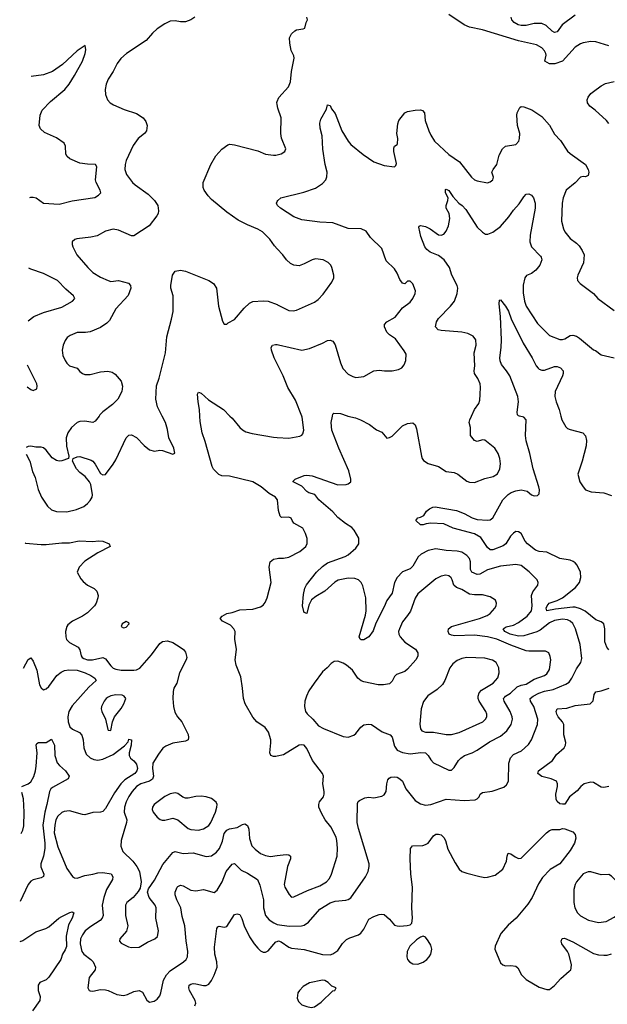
# Model space of a CAD drawing. Header units: inches. Extents: x 2057696 to 2160536, y 827480 to 1016834.
# Tile 23 of 256: x 2058004 to 2062558, y 875442 to 883071. Entities that reach past the tile are written whole.
import ezdxf

# ---------------------------------------------------------------- set-up
doc = ezdxf.new("R2010")
doc.units = ezdxf.units.IN
doc.header["$MEASUREMENT"] = 0
for name, color, linetype in [('C0857', 7, 'Continuous'), ('C0858', 7, 'Continuous'), ('C0867', 7, 'Continuous'), ('C0868', 7, 'Continuous')]:
    doc.layers.add(name, color=color, linetype=linetype)

msp = doc.modelspace()

# ---------------------------------------------------------------- linework, layer by layer
at = {"layer": 'C0857', "color": 5}
for points, elevation in [([(2058055.1, 879703.3), (2058084, 879650), (2058104.9, 879570), (2058124.1, 879524.1), (2058146.4, 879430), (2058172.4, 879370), (2058221.1, 879301.1), (2058250, 879272.7), (2058290, 879259.5), (2058370, 879256.9), (2058445.5, 879274.5), (2058501.1, 879298.9), (2058530, 879321.6), (2058550, 879344.9), (2058565.6, 879370), (2058569.6, 879390), (2058555.1, 879470), (2058546.6, 879490), (2058512.3, 879532.2), (2058470, 879562.9), (2058443.6, 879590), (2058413.2, 879650), (2058418, 879670), (2058450, 879684.9), (2058470, 879686), (2058557.2, 879657.2), (2058570.6, 879650), (2058590, 879627.3), (2058630, 879554.8), (2058650, 879544), (2058670, 879546.8), (2058730, 879626), (2058750, 879661), (2058830, 879831.3), (2058850, 879851), (2058870, 879854.8), (2058910, 879834), (2058970, 879770.8), (2059010, 879738.8), (2059050, 879726.8), (2059090, 879734.8), (2059110, 879734), (2059190, 879704.7), (2059207.3, 879712.7), (2059198, 879750), (2059159.6, 879830), (2059150, 879895.3), (2059135.1, 879950), (2059109.3, 880000)], 480), ([(2058619.2, 880000), (2058590, 879959.5), (2058570, 879949.6), (2058510, 879960.7), (2058470, 879958.4), (2058450, 879949.5), (2058406.4, 879910), (2058377.6, 879870), (2058364.4, 879830), (2058366, 879766), (2058386, 879690), (2058382, 879670), (2058330, 879652), (2058310, 879649.6), (2058290, 879654.5), (2058256.1, 879676.1), (2058210, 879736), (2058190, 879752.3), (2058170, 879758), (2058130, 879758.4), (2058090, 879767), (2058070, 879764.5), (2058055.8, 879756.3)], 480), ([(2060000, 879351.9), (2059987, 879370), (2059938.4, 879398.4), (2059875.1, 879450), (2059810, 879490.7), (2059630, 879534), (2059570, 879537.7), (2059547.2, 879547.2), (2059507.2, 879587.2), (2059496, 879610), (2059442.2, 879802.2), (2059418.5, 879870), (2059402, 879958), (2059400.6, 880000)], 460), ([(2059632.8, 880000), (2059650, 879982.8), (2059710.3, 879910.3), (2059731.8, 879891.8), (2059758, 879878), (2059804.9, 879864.9), (2059970, 879835.2), (2060000, 879833.7)], 460), ([(2058045.9, 879016.7), (2058050, 879015.3), (2058170, 879003.6), (2058210, 879003.6), (2058330, 879017.6), (2058390, 879017.1), (2058466.2, 879033.8), (2058570, 879027.6), (2058614, 879034), (2058650, 879030.4), (2058698, 879010), (2058706, 878990), (2058610, 878939.7), (2058510, 878876.3), (2058466, 878830), (2058450.5, 878790), (2058477.6, 878737.6), (2058496.7, 878716.7), (2058530.3, 878690.3), (2058582.3, 878662.3), (2058601.7, 878641.7), (2058612.4, 878610), (2058610.4, 878590), (2058595.8, 878550), (2058585.3, 878530), (2058530, 878476), (2058490, 878448.4), (2058414, 878410), (2058377.7, 878382.3), (2058368.7, 878370), (2058359.6, 878330), (2058360.9, 878290), (2058368.3, 878268.3), (2058390, 878246), (2058457.1, 878210), (2058469.2, 878189.2), (2058481.4, 878141.4), (2058488.5, 878128.5), (2058500.4, 878120.4), (2058530, 878110.9), (2058569.9, 878110.1), (2058650, 878128.2), (2058670, 878119.7), (2058710, 878063.9), (2058730, 878046.2), (2058750, 878037.4), (2058790, 878031.8), (2058890, 878031.4), (2058910, 878034.3), (2058934.7, 878045.3), (2059025.4, 878150), (2059090, 878237.1), (2059110, 878252.2), (2059150, 878258.4), (2059190, 878243.8), (2059247.3, 878210), (2059273.4, 878190), (2059290.4, 878170), (2059298.4, 878130), (2059295.3, 878110), (2059243.7, 878010), (2059222, 877930), (2059199.6, 877890), (2059194, 877866), (2059192, 877810), (2059197.2, 877750), (2059206.3, 877706.3), (2059226.3, 877670), (2059260.9, 877630), (2059310, 877533), (2059313.1, 877510), (2059308.7, 877491.3), (2059290, 877479.7), (2059190, 877465.4), (2059137.7, 877442.2), (2059114.9, 877425.1), (2059078.9, 877381.1), (2059036, 877310), (2059033.5, 877270), (2059042.3, 877210), (2059034, 877186), (2059010.1, 877169.9), (2058942.3, 877150), (2058910, 877128.1), (2058875.9, 877090), (2058850, 877051.9), (2058830.1, 877010), (2058817.5, 876970), (2058814.6, 876930), (2058834, 876870), (2058832.6, 876850), (2058791.7, 876710), (2058787.6, 876667.6), (2058804.6, 876624.6), (2058881.1, 876550), (2058913.1, 876510), (2058933.1, 876470), (2058946.7, 876390), (2058937.3, 876342.7), (2058923.7, 876316.3), (2058883.8, 876270), (2058834, 876230), (2058824.7, 876210), (2058823.9, 876130), (2058843.1, 876050), (2058831.7, 876008.3), (2058780.7, 875950), (2058777.3, 875930), (2058790, 875914.8), (2058847.3, 875887.3), (2058870, 875881.7), (2058930, 875884.9), (2058995.7, 875924.3), (2059052.3, 875950), (2059071.8, 875968.2), (2059081, 876010), (2059058.5, 876110), (2059061.7, 876190), (2059054, 876210), (2059007.8, 876270), (2058995.6, 876310), (2059003.3, 876336.7), (2059050, 876403), (2059114.7, 876525.3), (2059190, 876618.3), (2059210, 876626.7), (2059270, 876610.2), (2059350, 876614.7), (2059450, 876586.7), (2059490, 876592.6), (2059530, 876620.8), (2059552.2, 876647.8), (2059575.4, 876704.6), (2059590, 876764.4), (2059608.8, 876790), (2059630, 876801.1), (2059690, 876812.9), (2059730, 876835.6), (2059750, 876838.9), (2059770, 876826), (2059779, 876799), (2059786.5, 876726.5), (2059804.5, 876670), (2059830, 876642.8), (2059871.5, 876611.5), (2059910, 876593.5), (2059946.7, 876586.7), (2060000, 876593.5)], 460), ([(2060000, 877363.2), (2059990, 877360.9), (2059970, 877361.2), (2059949.5, 877369.5), (2059943.7, 877390), (2059951.4, 877468.6), (2059949.6, 877490), (2059931.8, 877550), (2059906.6, 877586.6), (2059842.7, 877630), (2059810, 877666.6), (2059752.6, 877770), (2059738, 877810), (2059732.1, 877890), (2059718.7, 877978.7), (2059682, 878070), (2059675.1, 878110), (2059683.7, 878190), (2059672, 878270), (2059674.5, 878330), (2059665.1, 878350), (2059638.2, 878378.2), (2059577.2, 878410), (2059557.2, 878430), (2059573.2, 878450), (2059610, 878470.6), (2059650, 878478), (2059710, 878497.4), (2059810, 878503.8), (2059870, 878522), (2059890, 878534.8), (2059905.6, 878554.4), (2059921.6, 878590), (2059952.6, 878710), (2059937.7, 878830), (2059945.1, 878870), (2059970, 878891.5), (2060000, 878896.4)], 460), ([(2058032.8, 878045.5), (2058033.6, 878046.4), (2058070, 878114), (2058090, 878126.8), (2058110, 878100.7), (2058138.5, 878030), (2058157, 877917), (2058170, 877893), (2058190, 877878), (2058210, 877887), (2058230, 877904.9), (2058291.2, 877988.8), (2058324.7, 878015.3), (2058351.5, 878028.5), (2058386.3, 878033.7), (2058450, 878029.6), (2058511.2, 878011.2), (2058554.6, 877990), (2058587, 877970), (2058595.8, 877950), (2058540.1, 877899.9), (2058410, 877754.4), (2058386, 877710), (2058376.8, 877670), (2058379, 877630), (2058392.6, 877592.6), (2058414.4, 877574.4), (2058467.5, 877547.5), (2058486, 877526), (2058496, 877490), (2058500.8, 877430), (2058520.2, 877380.2), (2058550.2, 877350.2), (2058578.7, 877338.7), (2058610, 877333.5), (2058650, 877341.2), (2058730, 877377.5), (2058815.7, 877444.3), (2058843.9, 877476.1), (2058850, 877496), (2058870, 877492), (2058868.4, 877450), (2058853.6, 877390), (2058853.6, 877370), (2058862, 877350), (2058890, 877328), (2058910, 877303.1), (2058918, 877270), (2058913.1, 877250), (2058896.1, 877230), (2058820.2, 877179.8), (2058789.2, 877150.8), (2058740.1, 877079.9), (2058670, 876958), (2058650, 876936.9), (2058630.2, 876929.8), (2058570, 876928.3), (2058510, 876911.1), (2058490, 876912.6), (2058390, 876941.1), (2058350, 876936.9), (2058330, 876928.3), (2058300.5, 876899.6), (2058285.1, 876870), (2058277.3, 876830), (2058272.1, 876770), (2058300.8, 876660.8), (2058370, 876493.4), (2058412.8, 876432.8), (2058430, 876421.3), (2058450, 876420.3), (2058510, 876440.7), (2058570, 876449.4), (2058610, 876461.2), (2058650, 876464.1), (2058712, 876452), (2058726.5, 876430), (2058722.8, 876410), (2058677.2, 876330), (2058655.2, 876270), (2058643.8, 876210), (2058650.2, 876130), (2058644.4, 876110), (2058627.2, 876090), (2058555.3, 876044.7), (2058512.6, 876010), (2058490, 875981.1), (2058475.8, 875950), (2058473.4, 875910), (2058485.4, 875850), (2058500.8, 875830), (2058555.3, 875790), (2058573.7, 875770), (2058592.7, 875730), (2058590, 875709), (2058542, 875650), (2058533.4, 875570), (2058542.8, 875550), (2058550, 875546.4), (2058570, 875542.4), (2058630, 875555.5), (2058670, 875553), (2058690, 875548.4), (2058758, 875518), (2058810, 875510.5), (2058841, 875519), (2058890, 875541.6), (2058930, 875547.7), (2058955.8, 875535.8), (2058990, 875474), (2059010, 875459.5), (2059046.4, 875466.4), (2059070, 875482), (2059090, 875508), (2059099.2, 875530), (2059118.2, 875630), (2059141.2, 875670), (2059170, 875700.7), (2059274, 875770), (2059294, 875790), (2059303.6, 875810), (2059306.3, 875850), (2059293.9, 875933.9), (2059285.3, 876050), (2059263, 876123), (2059253.5, 876190), (2059221.6, 876250), (2059208.8, 876290), (2059209.8, 876310), (2059226, 876350), (2059230, 876355.8), (2059250, 876363.7), (2059270, 876360.3), (2059330, 876326.5), (2059370, 876321.5), (2059430, 876330.3), (2059510.9, 876309.1), (2059534.6, 876325.4), (2059573.2, 876390), (2059605.2, 876470), (2059650, 876528.7), (2059670, 876534), (2059719.9, 876479.9), (2059770, 876459), (2059847.8, 876407.8), (2059865.1, 876365.1), (2059893.7, 876250), (2059893.9, 876190), (2059909.4, 876130), (2059936.8, 876096.8), (2059972.7, 876072.7), (2060000, 876061)], 440), ([(2058020.5, 877130), (2058069.4, 877150.6), (2058090, 877165.8), (2058114.3, 877205.7), (2058127.6, 877250), (2058133, 877287), (2058139.1, 877390), (2058131.3, 877448.7), (2058137.6, 877462.4), (2058150, 877470.4), (2058210, 877470.6), (2058250, 877497.3), (2058273.1, 877450), (2058275.5, 877370), (2058293.9, 877313.8), (2058312, 877292), (2058360.7, 877250), (2058388.8, 877210), (2058379.1, 877190), (2058258.4, 877121.6), (2058245.5, 877110), (2058234.5, 877090), (2058215.5, 876990), (2058198.8, 876930), (2058184.7, 876830), (2058198.7, 876690), (2058198, 876650), (2058189.6, 876590.4), (2058167.1, 876530), (2058168.1, 876508.1), (2058191.1, 876450), (2058188.2, 876431.8), (2058170, 876421.5), (2058110, 876407.3), (2058090, 876396.2), (2058069.2, 876370.8), (2058008.6, 876238.3)], 420), ([(2058015.6, 876764.7), (2058027.5, 876790), (2058035.3, 876824.7), (2058039.4, 876930), (2058033.7, 877033.7), (2058019.9, 877081.8)], 420), ([(2058004.4, 875929.8), (2058010, 875928.9), (2058030, 875935.6), (2058130, 876003.2), (2058206, 876030), (2058230, 876043.1), (2058308.3, 876110), (2058330, 876122), (2058391.9, 876151.9), (2058410, 876157), (2058424, 876150), (2058411.1, 876110), (2058382.2, 876057.8), (2058363.8, 875970), (2058366.2, 875890), (2058356.9, 875863.1), (2058335.5, 875830), (2058323.1, 875790), (2058230, 875651.5), (2058209, 875631), (2058160.7, 875610), (2058147, 875590), (2058146.7, 875550), (2058163.1, 875503.1), (2058160.2, 875470), (2058102.6, 875390)], 420), ([(2059362, 875430), (2059368.4, 875450), (2059365.3, 875470), (2059320.7, 875550), (2059315.1, 875570), (2059318.9, 875590), (2059330, 875598), (2059350, 875601.8), (2059370, 875601.3), (2059430, 875587.3), (2059450, 875587.8), (2059470, 875598.4), (2059490, 875625.5), (2059511.3, 875668.7), (2059533.5, 875730), (2059533.2, 875770), (2059516.5, 875830), (2059514.6, 875885.4), (2059531.1, 876028.9), (2059538.7, 876041.3), (2059550, 876048.4), (2059590, 876039), (2059610, 876045.3), (2059670, 876136.3), (2059690, 876143), (2059710, 876137.3), (2059726.4, 876106.4), (2059743.6, 876050), (2059785.7, 875965.7), (2059822, 875910), (2059850, 875876.4), (2059870, 875857), (2059890, 875845.7), (2059910, 875845.7), (2059930, 875857), (2059990, 875926.3), (2060000, 875929.6)], 420)]:
    msp.add_lwpolyline(points, dxfattribs=dict(at, elevation=elevation))
for points, elevation in [([(2058830, 878408), (2058798, 878390), (2058792, 878370), (2058810, 878358), (2058830, 878364.7), (2058854, 878390), (2058850, 878398)], 480), ([(2058750, 877839.2), (2058710, 877831.8), (2058690, 877821.7), (2058674, 877810), (2058658.7, 877790), (2058639.3, 877750), (2058635.5, 877730), (2058640.5, 877710), (2058668.2, 877650), (2058688.2, 877570), (2058690, 877566), (2058710, 877562.8), (2058722.7, 877630), (2058738.4, 877670), (2058790, 877733.4), (2058811.2, 877770), (2058826, 877810), (2058814, 877830), (2058797.4, 877837.4)], 460), ([(2059210, 877080.9), (2059170, 877071.8), (2059130, 877051.3), (2059045.5, 876990), (2059033, 876970), (2059030.6, 876950), (2059039.1, 876930), (2059070.5, 876890.5), (2059093.2, 876873.2), (2059107.5, 876867.5), (2059127.9, 876867.9), (2059190, 876883.8), (2059230, 876870.5), (2059310, 876803.7), (2059330, 876796), (2059390, 876791.7), (2059430, 876800.3), (2059470, 876827), (2059486.6, 876850), (2059522, 876930), (2059533.3, 876970), (2059534, 876990), (2059527.3, 877007.3), (2059490, 877037), (2059450, 877049.6), (2059410, 877053.3), (2059370, 877051.5), (2059310, 877038.4), (2059290, 877039.5), (2059267.6, 877047.6), (2059230, 877076)], 480)]:
    msp.add_lwpolyline(points, close=True, dxfattribs=dict(at, elevation=elevation))
at = {"layer": 'C0858', "color": 5}
for points, elevation in [([(2059362, 883090), (2059330.7, 883069.3), (2059290, 883055.1), (2059250, 883054.5), (2059210, 883061.6), (2059170, 883058), (2059130, 883039.7), (2059070, 883000.5), (2059032.7, 882967.3), (2058983.8, 882910), (2058832, 882808), (2058789.2, 882770.8), (2058758.7, 882730), (2058728.5, 882670), (2058690.4, 882610), (2058674.4, 882570), (2058666.7, 882530), (2058670.4, 882490), (2058685.5, 882450), (2058706.1, 882426.1), (2058730.3, 882410.3), (2058814.6, 882374.6), (2058910, 882344.6), (2058962, 882310), (2058983.1, 882283.1), (2058991.8, 882250), (2058986.7, 882210), (2058970.4, 882190), (2058922.4, 882150), (2058883.5, 882096.5), (2058830, 881979.3), (2058822.4, 881950), (2058820.2, 881910), (2058832.7, 881870), (2058878.9, 881810), (2058900.3, 881790), (2058999.3, 881719.3), (2059050.3, 881670), (2059074.9, 881630), (2059080.3, 881590), (2059077, 881570), (2059067, 881550), (2059007.2, 881472.8), (2058890, 881397), (2058870, 881396.9), (2058770, 881439.7), (2058730, 881448.2), (2058670, 881431.1), (2058604.5, 881395.5), (2058555.2, 881384.7), (2058447, 881373), (2058432.4, 881367.6), (2058410.8, 881350), (2058410.6, 881330), (2058417.1, 881310), (2058448.4, 881250), (2058531.8, 881150), (2058570, 881112.9), (2058630, 881075.8), (2058690, 881048.8), (2058710, 881043.1), (2058770, 881048.9), (2058846.8, 881030), (2058863.8, 881010), (2058864.4, 880990), (2058845.9, 880934.2), (2058750, 880829.5), (2058699.1, 880740.9), (2058681, 880719), (2058630, 880684.5), (2058550, 880652), (2058514, 880646), (2058450, 880646.2), (2058395.2, 880624.8), (2058372.3, 880607.7), (2058355.6, 880584.4), (2058341.1, 880550), (2058333.1, 880510), (2058339.5, 880470), (2058356.5, 880430), (2058370.3, 880410), (2058390.6, 880390), (2058450.2, 880370.3), (2058470, 880346), (2058490.2, 880330.2), (2058510, 880322), (2058550, 880322), (2058630, 880341.3), (2058688.5, 880348.5), (2058720.3, 880340.3), (2058745.3, 880325.3), (2058790.3, 880270.3), (2058802, 880230), (2058796.3, 880190), (2058764.9, 880130), (2058724, 880090), (2058648.2, 880031.8), (2058626.4, 880010), (2058619.2, 880000)], 480), ([(2058081.8, 881692), (2058090, 881694.7), (2058110, 881695.1), (2058133.2, 881690), (2058190, 881649.3), (2058310, 881640.7), (2058410, 881667.8), (2058586, 881694), (2058616, 881710), (2058633.4, 881730), (2058627.7, 881750), (2058597.1, 881810), (2058592.4, 881830), (2058601.6, 881930), (2058590.7, 881950), (2058529.6, 881950.4), (2058470, 881959.5), (2058392.2, 881992.2), (2058372.4, 882010), (2058361.3, 882030), (2058359.3, 882090), (2058350, 882113.4), (2058290, 882155.3), (2058197.5, 882197.5), (2058164.9, 882224.9), (2058154.8, 882250), (2058162.4, 882330), (2058178.4, 882370), (2058242.2, 882437.8), (2058354.3, 882530), (2058387.2, 882570), (2058430, 882638), (2058490.4, 882750), (2058513, 882810), (2058518, 882838), (2058510.6, 882870.6), (2058450, 882830.4), (2058336.8, 882723.2), (2058259.5, 882670), (2058190, 882643.2), (2058094.4, 882629.3)], 460), ([(2060000, 882414.4), (2059997.4, 882430), (2060000, 882437)], 480), ([(2060000, 881295.7), (2059978.2, 881318.2), (2059942.7, 881370), (2059886.1, 881426.1), (2059850, 881448.2), (2059770, 881480.9), (2059698.3, 881518.3), (2059610, 881579.2), (2059490, 881677.6), (2059464.9, 881704.9), (2059434.3, 881750), (2059425.7, 881770), (2059427.2, 881810), (2059484.8, 881950), (2059524.4, 882015.6), (2059571.2, 882068.8), (2059618.3, 882101.7), (2059634, 882106), (2059670, 882101.1), (2059850, 882054.4), (2059908.7, 882028.7), (2059970, 882020.5), (2059990, 882020.5), (2060000, 882023)], 480), ([(2060000, 881636.2), (2059994, 881650), (2060000, 881662)], 460), ([(2058069, 880738.2), (2058113, 880770), (2058190, 880801.5), (2058330, 880844.4), (2058414, 880890), (2058430.5, 880910), (2058422, 880930), (2058362.7, 880982.7), (2058298.4, 881050), (2058190, 881105.3), (2058090, 881137.4), (2058074.5, 881144.9)], 460), ([(2059109.3, 880000), (2059073.1, 880070), (2059059.8, 880130), (2059065.4, 880234.6), (2059085.8, 880294.2), (2059133.1, 880490), (2059145.3, 880614.7), (2059182, 880750), (2059193, 880810), (2059193.3, 880930), (2059176.9, 880990), (2059175.6, 881010), (2059187.8, 881092.2), (2059210, 881121), (2059249.4, 881130.6), (2059290, 881123), (2059470.3, 881050.3), (2059506.6, 881026.6), (2059530.4, 880990), (2059545.5, 880850), (2059575.3, 880735.3), (2059590, 880712), (2059610, 880712), (2059619, 880721), (2059670, 880747.3), (2059744.7, 880835.3), (2059785.8, 880874.2), (2059810, 880887.8), (2059890, 880892), (2059930, 880889.2), (2060000, 880863.3)], 480), ([(2060000, 880404.7), (2059977.4, 880450), (2059954.5, 880510), (2059952.7, 880530), (2059964, 880550), (2059985.6, 880554.4), (2060000, 880553.1)], 460), ([(2058062.1, 880224.9), (2058090, 880206), (2058110, 880197.2), (2058138, 880210), (2058140.7, 880230), (2058136.3, 880250), (2058064.4, 880395.1)], 460), ([(2059400.6, 880000), (2059398.9, 880050), (2059386.3, 880110), (2059382, 880170), (2059390, 880186), (2059410, 880177.1), (2059466.6, 880126.6), (2059582.8, 880050), (2059632.8, 880000)], 460)]:
    msp.add_lwpolyline(points, dxfattribs=dict(at, elevation=elevation))
at = {"layer": 'C0867', "color": 5}
for points, elevation in [([(2060000, 879833.7), (2060090, 879829.3), (2060176.2, 879843.8), (2060189.7, 879850.3), (2060198.3, 879861.7), (2060205.6, 879890), (2060193.5, 879990), (2060189.6, 880000)], 460), ([(2060000, 876061), (2060000.7, 876060.7), (2060093.4, 876046.6), (2060189.1, 876050.9), (2060210, 876055.8), (2060242.9, 876077.1), (2060330, 876178.3), (2060410, 876227.1), (2060450, 876240.2), (2060530.8, 876249.2), (2060550, 876254.6), (2060570, 876267), (2060684.7, 876430), (2060704.2, 876470), (2060713.3, 876510), (2060711.6, 876530), (2060630, 876804), (2060620.4, 876850), (2060621.7, 876998.3), (2060628, 877012), (2060638.7, 877021.3), (2060678, 877042), (2060710, 877045.5), (2060750, 877040.7), (2060810, 877055.5), (2060830, 877065.5), (2060843.1, 877090), (2060849.8, 877150.3), (2060858.3, 877181.7), (2060866.6, 877193.4), (2060879.3, 877200.7), (2060910, 877204.2), (2060930, 877201.1), (2060950.4, 877190), (2060970.3, 877170), (2060997.3, 877110), (2061070, 877020.4), (2061110, 876994.9), (2061150, 876984.2), (2061190, 876990.3), (2061310, 877032.3), (2061450, 877020.2), (2061532.7, 877027.3), (2061550, 877034), (2061563.7, 877050), (2061572.7, 877070), (2061590, 877083), (2061665.8, 877094.2), (2061756.9, 877123.1), (2061776.6, 877143.4), (2061791.6, 877170), (2061794.8, 877310), (2061808.7, 877351.3), (2061830, 877376.5), (2061893.6, 877406.4), (2061946.3, 877453.7), (2061969.8, 877490.2), (2062017.7, 877610), (2062019.1, 877650), (2061989.8, 877750), (2061961.7, 877790), (2061960.4, 877810), (2061982.3, 877830), (2062027.5, 877852.5), (2062070, 877866.9), (2062138.1, 877881.9), (2062237, 877923), (2062261.1, 877938.9), (2062284.2, 877970), (2062319.8, 878040.2), (2062351.5, 878090), (2062359.5, 878120.5), (2062347.2, 878230), (2062311, 878351), (2062290, 878392), (2062270.4, 878410.4), (2062250, 878419.8), (2062210, 878424.7), (2062150, 878415.4), (2062110, 878396.2), (2062038.5, 878341.5), (2062012.6, 878327.4), (2061910, 878297), (2061870, 878295.1), (2061806, 878310), (2061765.1, 878330), (2061749.7, 878350), (2061773.8, 878366.2), (2061830, 878380.4), (2061870, 878398.9), (2061937, 878450), (2061970.4, 878490), (2061976.1, 878530), (2061971.7, 878610), (2061981.5, 878638.5), (2062020.5, 878690), (2062023, 878710), (2062015.1, 878730), (2061952.9, 878792.9), (2061890, 878842.7), (2061850, 878850.7), (2061730, 878836.5), (2061630, 878808.8), (2061570, 878774), (2061550, 878770.8), (2061508.6, 878790), (2061496.5, 878810), (2061497, 878870), (2061490, 878896.2), (2061470, 878920.4), (2061430, 878944.2), (2061393.2, 878953.2), (2061310, 878957.8), (2061230.2, 878969.8), (2061170, 878957.8), (2061115.8, 878930), (2061091.8, 878910), (2061050, 878836.9), (2061030, 878815.1), (2060970, 878792.4), (2060930, 878749.7), (2060908.7, 878710), (2060890, 878627.6), (2060850, 878569.6), (2060830, 878521.6), (2060764.4, 878395.5), (2060744.8, 878335.2), (2060710, 878289.3), (2060670, 878266.6), (2060650, 878266), (2060642, 878270), (2060636, 878290), (2060684.1, 878455.9), (2060688.7, 878490), (2060686.8, 878590), (2060664.5, 878684.5), (2060650.5, 878710.5), (2060629.7, 878730), (2060601.4, 878741.4), (2060550, 878743.8), (2060472, 878728), (2060446.4, 878713.6), (2060370, 878642.9), (2060298.1, 878601.9), (2060265.5, 878574.5), (2060245.9, 878534.2), (2060230, 878469), (2060210, 878477.2), (2060205.1, 878485.1), (2060196.2, 878530), (2060203.3, 878616.7), (2060214.9, 878665.1), (2060228.2, 878691.8), (2060304.5, 878790), (2060350, 878833.4), (2060390, 878862), (2060527.6, 878912.4), (2060550, 878924.9), (2060610, 878974.9), (2060632.1, 879010), (2060632.5, 879052.5), (2060595.3, 879115.3), (2060577, 879137), (2060530, 879166), (2060470, 879214.5), (2060430, 879258.7), (2060322, 879350), (2060290.7, 879390.7), (2060245.9, 879405.9), (2060230, 879415.6), (2060190, 879455.6), (2060124, 879490), (2060124, 879496), (2060138, 879510), (2060210, 879538.8), (2060230, 879542), (2060270, 879535.3), (2060470, 879468), (2060535.3, 879470), (2060550, 879474.4), (2060569.5, 879490), (2060569.7, 879510), (2060555.4, 879575.4), (2060477.2, 879750), (2060422.6, 879890), (2060417.4, 879950), (2060427.2, 880000)], 440), ([(2060547.3, 880000), (2060605.9, 879985.9), (2060644.9, 879970), (2060714.7, 879934.7), (2060770, 879891.8), (2060810, 879874.4), (2060850, 879828.5), (2060870, 879832.4), (2060890, 879843.8), (2060970, 879924), (2061010, 879942.8), (2061050, 879946), (2061070, 879930.8), (2061080.6, 879900.6), (2061118.9, 879690), (2061124.2, 879670), (2061134.4, 879654.4), (2061170, 879632.4), (2061250, 879608), (2061310, 879570.4), (2061370, 879561.1), (2061400.7, 879550), (2061470, 879496), (2061490, 879487.2), (2061530, 879484.6), (2061610, 879514.6), (2061672.7, 879530), (2061706.8, 879553.2), (2061725.4, 879590), (2061729.7, 879630), (2061725.7, 879670), (2061710.9, 879710), (2061686.9, 879750), (2061610, 879812.8), (2061590, 879814.7), (2061550, 879803.7), (2061530, 879809.4), (2061497, 879850), (2061497.4, 879910), (2061488.6, 879950), (2061492.8, 879970), (2061505.9, 880000)], 440), ([(2062569.4, 878189.5), (2062553.4, 878210), (2062538, 878250), (2062539.8, 878350), (2062529.8, 878389.8), (2062510, 878404), (2062470, 878420.4), (2062387.3, 878487.3), (2062350, 878506.7), (2062310, 878517.9), (2062290, 878518.7), (2062155.9, 878504.1), (2062089.5, 878490), (2062084.1, 878510), (2062090.9, 878530), (2062108.5, 878550), (2062170, 878570.8), (2062210, 878591.4), (2062310.7, 878670), (2062342.2, 878710), (2062353.3, 878750), (2062349.8, 878790), (2062324.7, 878844.7), (2062310, 878863), (2062293.5, 878873.5), (2062270, 878882.2), (2062190, 878896.4), (2062090, 878944.4), (2062030, 878949.9), (2062000.7, 878960.7), (2061939.3, 879010), (2061922.5, 879030), (2061890, 879089.6), (2061870, 879103.6), (2061850, 879104.2), (2061830, 879093), (2061807.3, 879070), (2061771, 879010), (2061750, 878994), (2061670, 878964.2), (2061650, 878962.7), (2061630, 878981.3), (2061578.6, 879058.6), (2061530, 879086.2), (2061362.7, 879130), (2061290, 879164.5), (2061190, 879169.7), (2061154.6, 879165.4), (2061130, 879156), (2061110, 879157.2), (2061075.3, 879190), (2061089, 879211), (2061110, 879216), (2061135.3, 879230), (2061158, 879262), (2061180.2, 879279.8), (2061206.8, 879293.2), (2061224.5, 879295.5), (2061390, 879268.7), (2061450, 879245.5), (2061510, 879210.2), (2061550, 879198), (2061630, 879193), (2061650, 879195.9), (2061670.7, 879210), (2061749.5, 879350.5), (2061790, 879391), (2061812.7, 879407.3), (2061850, 879421.1), (2061890, 879427.4), (2061937, 879417), (2061970, 879390.4), (2061990, 879381.1), (2062016.9, 879383.1), (2062030, 879398), (2062032.3, 879427.8), (2062028.2, 879450), (2061983.7, 879590), (2061957.1, 879710), (2061928.2, 879808.2), (2061925, 879850), (2061929.7, 879970), (2061910, 879990.8), (2061878.2, 880000)], 420), ([(2062198.6, 880000), (2062206.5, 879970), (2062237, 879917), (2062250, 879903.1), (2062270, 879894.6), (2062368.7, 879868.7), (2062390, 879846), (2062397.4, 879810), (2062394, 879770), (2062363.1, 879650), (2062328.8, 879550), (2062346, 879490), (2062370, 879450.5), (2062389.2, 879429.2), (2062433.7, 879413.7), (2062530, 879403.8), (2062590, 879383.2)], 420), ([(2060000, 878896.4), (2060010, 878898), (2060050, 878897.3), (2060090, 878906.9), (2060174.5, 878950), (2060222.9, 878990), (2060231.9, 879011.9), (2060231.8, 879050), (2060218.7, 879090), (2060197.6, 879130), (2060129.4, 879170), (2060115.1, 879190), (2060109.4, 879209.4), (2060090, 879215.6), (2060034.2, 879214.2), (2060023.5, 879223.5), (2060010, 879268), (2060001.3, 879350), (2060000, 879351.9)], 460), ([(2062570.1, 877129.9), (2062530, 877120.4), (2062510, 877123.1), (2062450, 877159.6), (2062430, 877163), (2062378.4, 877150), (2062351.7, 877130), (2062324, 877096), (2062263.7, 877050), (2062230, 876993.2), (2062210, 876992.3), (2062190, 876996), (2062170, 877013.2), (2062162.4, 877030), (2062159.8, 877070), (2062170.8, 877130), (2062170.8, 877150), (2062163, 877170), (2062122.7, 877190), (2062050, 877205.8), (2062019.7, 877230), (2062024, 877250), (2062132.1, 877330), (2062163.7, 877376.3), (2062224.7, 877430), (2062234.7, 877450), (2062236.4, 877470), (2062220.7, 877530), (2062220.2, 877610), (2062210.7, 877630.7), (2062175.9, 877670), (2062165.7, 877690), (2062162.8, 877710), (2062170, 877730.3), (2062244.9, 877735.1), (2062310, 877755.8), (2062425.2, 877770), (2062447.2, 877792.8), (2062456.8, 877843.2), (2062470, 877862.6), (2062510.3, 877870.3), (2062572, 877892.1)], 420), ([(2060000, 876593.5), (2060070, 876602.3), (2060090, 876599.6), (2060103.1, 876590), (2060103.2, 876570), (2060080.2, 876510), (2060054.4, 876370), (2060059.3, 876350), (2060092.4, 876292.4), (2060110, 876270.8), (2060130, 876274.9), (2060235.6, 876324.5), (2060330, 876359.8), (2060381.7, 876390), (2060404.2, 876415.8), (2060421.5, 876450), (2060463.9, 876590), (2060467.9, 876652.1), (2060462.5, 876710), (2060455.6, 876735.6), (2060416.4, 876816.4), (2060372, 876872), (2060341.9, 876921.9), (2060321.8, 876970), (2060321.4, 876990), (2060327.3, 877010), (2060357.7, 877050), (2060363.5, 877070), (2060364.4, 877090), (2060354.8, 877150), (2060358.3, 877210), (2060351.3, 877230), (2060272.4, 877330), (2060230, 877424), (2060209.3, 877449.3), (2060190, 877453.2), (2060170, 877449.2), (2060050, 877375.1), (2060000, 877363.2)], 460), ([(2060000, 875929.6), (2060010, 875932.9), (2060030, 875926), (2060090, 875885.3), (2060110, 875877.8), (2060210, 875867.4), (2060350, 875826.7), (2060410, 875825.7), (2060430, 875832.2), (2060470, 875858.4), (2060506.9, 875913.1), (2060536, 875944), (2060562.3, 875957.8), (2060630, 875980.3), (2060646.7, 875993.3), (2060670, 876023.8), (2060710, 876100.4), (2060750, 876123.1), (2060790, 876137), (2060810, 876140.5), (2060830, 876137.3), (2060870, 876100.7), (2060910, 876054), (2060928.5, 876048.5), (2060950, 876046), (2061007.3, 876052.7), (2061030, 876058.8), (2061044, 876070), (2061049.6, 876110.4), (2061042.4, 876190), (2061048, 876350), (2061035.8, 876450), (2061031, 876570), (2061034, 876650), (2061049, 876670), (2061127.6, 876672.4), (2061150, 876678.9), (2061170, 876690.4), (2061210, 876746), (2061230, 876759.5), (2061250, 876760.3), (2061270, 876754), (2061290, 876734), (2061304.4, 876710), (2061322.7, 876642.7), (2061378.2, 876538.2), (2061410, 876488.4), (2061430, 876472), (2061470, 876457), (2061570, 876431.5), (2061610, 876424.6), (2061630, 876425.7), (2061690, 876441.3), (2061749.6, 876490), (2061777.6, 876550), (2061782, 876590), (2061790, 876612.7), (2061810, 876607.3), (2061843.9, 876583.9), (2061870, 876572.4), (2061890, 876573.4), (2062086, 876770), (2062110, 876787.7), (2062130, 876794.9), (2062190, 876797.3), (2062210, 876804), (2062230, 876802), (2062290, 876777.3), (2062310, 876758), (2062313.7, 876730), (2062304.4, 876690), (2062270, 876634.5), (2062190, 876529.8), (2062114.9, 876485.1), (2062054.5, 876425.5), (2062023.9, 876376.1), (2061975.2, 876270), (2061942, 876218), (2061852.2, 876110), (2061790, 876054.3), (2061732.9, 875990), (2061690, 875893.2), (2061687.4, 875870), (2061730, 875762), (2061747.8, 875747.8), (2061770, 875740.3), (2061810, 875743.6), (2061850, 875738.5), (2061865.5, 875725.5), (2061892.2, 875670), (2061930, 875633.1), (2062030, 875574), (2062090, 875556.3), (2062110, 875557.3), (2062150, 875588), (2062197.4, 875642.6), (2062262.5, 875697.5), (2062274, 875710), (2062278, 875722), (2062280.5, 875750), (2062259.2, 875830), (2062249.7, 875850), (2062205.1, 875910), (2062199.5, 875930), (2062207.8, 875952.2), (2062225.6, 875954.4), (2062290, 875925.8), (2062450, 875836.2), (2062490, 875825.2), (2062530, 875821.8), (2062557, 875823), (2062590, 875831.6)], 420)]:
    msp.add_lwpolyline(points, dxfattribs=dict(at, elevation=elevation))
for points, elevation in [([(2061307.5, 878767.5), (2061270, 878760.3), (2061230, 878737.2), (2061090, 878621.3), (2061070, 878589.4), (2061031.8, 878488.2), (2061010, 878453.3), (2060970, 878405.1), (2060946.9, 878350), (2060940.2, 878330), (2060941.3, 878310), (2060951.5, 878290), (2060990, 878246.9), (2061072.6, 878192.6), (2061090, 878164.7), (2061090, 878139), (2061074.9, 878110), (2061010, 878037.6), (2060990, 878021.6), (2060923.9, 877996.1), (2060910, 877980.9), (2060890, 877944.5), (2060870, 877926), (2060822.5, 877917.5), (2060782.9, 877917.1), (2060670, 877939.8), (2060650, 877948.6), (2060625.1, 877970), (2060583.6, 878030), (2060536.2, 878070), (2060510, 878085.6), (2060470, 878100.9), (2060442, 878098), (2060417.3, 878082.7), (2060387.7, 878050), (2060350, 878018.4), (2060285.2, 877930), (2060245.7, 877870), (2060226, 877830), (2060212.8, 877790), (2060210.2, 877750), (2060220.2, 877710), (2060231.7, 877691.7), (2060275.8, 877650), (2060319.3, 877599.3), (2060357.6, 877577.6), (2060510, 877518), (2060550, 877510.4), (2060593.6, 877526.4), (2060610, 877540.5), (2060647.3, 877590), (2060670, 877606.4), (2060706.5, 877613.5), (2060730, 877610.3), (2060813, 877553), (2060874.9, 877530), (2060890, 877510.6), (2060910, 877443), (2060930.4, 877410), (2060970, 877393.4), (2061030, 877382.2), (2061113.7, 877393.7), (2061149.3, 877389.3), (2061170.8, 877370.8), (2061190, 877336.4), (2061212.1, 877312.1), (2061330, 877257.1), (2061350, 877255.5), (2061370, 877276.3), (2061404.2, 877330), (2061423.6, 877350), (2061451.3, 877368.7), (2061510, 877389.2), (2061550, 877410.2), (2061644.9, 877475), (2061730, 877520.2), (2061778.5, 877561.5), (2061813.5, 877610), (2061822.2, 877650), (2061819.5, 877670), (2061804.3, 877710), (2061759.5, 877790), (2061754.8, 877810), (2061760.5, 877819.5), (2061769.7, 877830), (2061807.4, 877852.6), (2061858.6, 877901.4), (2061890, 877913.4), (2061930, 877921.5), (2061990, 877960.7), (2062070, 877989.2), (2062090, 878003.1), (2062110, 878036), (2062119.7, 878110), (2062116.2, 878136.2), (2062104.7, 878164.7), (2062079.1, 878179.1), (2061950, 878176.8), (2061930, 878180.3), (2061810, 878223.4), (2061701.7, 878270), (2061630, 878289), (2061530, 878300.7), (2061376.6, 878296.6), (2061350, 878301.4), (2061333.6, 878310), (2061324.5, 878330), (2061328.6, 878350), (2061351.4, 878368.6), (2061566.6, 878430), (2061626.5, 878453.5), (2061649.8, 878470), (2061686.2, 878510), (2061697.7, 878530), (2061700.5, 878550), (2061691.8, 878571.8), (2061650, 878599.7), (2061590, 878614.8), (2061530, 878613.6), (2061490, 878619.3), (2061430, 878656.1), (2061390, 878670.9), (2061368.3, 878688.3), (2061356.8, 878730), (2061347.2, 878747.2), (2061330, 878761)], 460), ([(2061470.2, 878129.8), (2061430, 878122.2), (2061394.6, 878105.4), (2061360.9, 878079.1), (2061337, 878050), (2061299.5, 877950), (2061280.4, 877919.6), (2061240.2, 877879.8), (2061168.1, 877831.9), (2061132.3, 877787.7), (2061114.6, 877730), (2061106.4, 877613.6), (2061110, 877576), (2061121.5, 877561.5), (2061150, 877550.2), (2061210, 877549.2), (2061310, 877532.8), (2061350, 877532.9), (2061410, 877548.3), (2061592.6, 877630), (2061614.7, 877650), (2061625.1, 877670), (2061624.5, 877690), (2061616.8, 877710), (2061564.5, 877790), (2061556.5, 877810), (2061557.1, 877830), (2061566.1, 877853.9), (2061583.9, 877876.1), (2061674.7, 877930), (2061709.8, 877970.2), (2061719.3, 878010), (2061718, 878050), (2061695.8, 878090), (2061669, 878109), (2061610, 878122.5)], 480), ([(2062430, 876467.6), (2062410, 876467.6), (2062370, 876453.3), (2062319.1, 876390), (2062308.2, 876370), (2062298, 876330), (2062298, 876230), (2062306, 876190), (2062328.2, 876150), (2062350, 876128), (2062413, 876093), (2062490, 876074.4), (2062550, 876084.4), (2062610, 876117), (2062670, 876163.7), (2062715.1, 876190), (2062734, 876210), (2062753.2, 876250), (2062755.3, 876270), (2062710, 876305.2), (2062655.6, 876370), (2062590, 876434), (2062570, 876447.3), (2062510, 876445.6)], 440), ([(2061130, 875969.3), (2061110, 875962.7), (2061078.3, 875941.7), (2061028.4, 875891.6), (2061007.9, 875852.1), (2061003.2, 875810), (2061009.4, 875789.4), (2061024.2, 875770), (2061050, 875754.3), (2061090, 875754), (2061130, 875768.9), (2061160.5, 875790), (2061178.3, 875810), (2061189.7, 875830), (2061197.7, 875870), (2061190, 875899.3), (2061170, 875932.7), (2061150, 875961.2)], 420), ([(2060350, 875629.6), (2060250, 875608.5), (2060200, 875580), (2060171.6, 875550), (2060160.7, 875530), (2060155, 875490), (2060163.7, 875463.7), (2060190, 875438.5), (2060230, 875423.7), (2060262, 875418), (2060290, 875422), (2060341.4, 875458.6), (2060430, 875546.8), (2060446, 875550), (2060458, 875570), (2060423.2, 875583.2), (2060396, 875610), (2060370, 875625.1)], 420)]:
    msp.add_lwpolyline(points, close=True, dxfattribs=dict(at, elevation=elevation))
at = {"layer": 'C0868', "color": 5}
for points, elevation in [([(2060000, 882437), (2060011.5, 882468.5), (2060086.6, 882550), (2060104, 882590), (2060109.7, 882670), (2060131.5, 882771.5), (2060129.4, 882789.4), (2060109.1, 882830.9), (2060097.2, 882890), (2060096, 882930), (2060110, 882961), (2060135.3, 882984.7), (2060150, 882993), (2060201.2, 882998.8), (2060215.1, 883004.9), (2060224, 883050), (2060235.3, 883070), (2060229, 883090)], 480), ([(2062570, 882867.6), (2062470, 882899.6), (2062430, 882901.6), (2062370, 882891.6), (2062350, 882883.6), (2062310, 882856.9), (2062210, 882749.7), (2062151, 882729), (2062110, 882729.8), (2062074, 882750), (2062083.3, 882796.7), (2062082.4, 882810), (2062070.8, 882830), (2062050, 882851.8), (2062010, 882874.8), (2061870, 882906.6), (2061590, 882992.9), (2061490, 883012.8), (2061450, 883031.9), (2061329.5, 883110)], 460), ([(2062310, 883106), (2062208.3, 883031.7), (2062170, 882977.7), (2062150, 882972.1), (2062130, 882982.7), (2062085.1, 883025.1), (2062050, 883042.5), (2061990, 883042.3), (2061930, 883026.3), (2061890, 883024.5), (2061866.6, 883030), (2061836.9, 883050), (2061818.4, 883070), (2061814, 883090)], 440), ([(2062570, 882265.2), (2062551.8, 882290), (2062464.2, 882370), (2062421.5, 882401.5), (2062405.4, 882425.4), (2062403.1, 882450), (2062409.8, 882470.2), (2062430, 882498), (2062450, 882514.9), (2062510, 882557.1), (2062544.4, 882575.6), (2062610, 882592)], 460), ([(2060000, 882023), (2060029.6, 882030.4), (2060059, 882050), (2060062.7, 882057.3), (2060066, 882070), (2060033.4, 882153.4), (2060028.5, 882190), (2060030.9, 882310), (2060004.9, 882384.9), (2060000, 882414.4)], 480), ([(2060000, 881662), (2060004, 881670), (2060028.7, 881690), (2060205.8, 881734.2), (2060295.5, 881764.5), (2060350, 881800.3), (2060376.4, 881830), (2060385.7, 881854.3), (2060387, 881890), (2060371.6, 881950), (2060353, 882067), (2060348.2, 882170), (2060333.3, 882230), (2060329.6, 882270), (2060339.1, 882300.9), (2060381.5, 882378.5), (2060390, 882411.3), (2060410, 882404.7), (2060420.9, 882380.9), (2060450, 882342.8), (2060500.3, 882210), (2060549.2, 882129.2), (2060570, 882103.8), (2060665.9, 882025.9), (2060750, 881970.4), (2060830, 881941.6), (2060909.2, 881930.8), (2060919.1, 881940.9), (2060923.7, 881956.3), (2060904.4, 882050), (2060903.9, 882076.1), (2060909.6, 882090.4), (2060930, 882102.8), (2060933.3, 882110), (2060933.5, 882150), (2060927.1, 882190), (2060935.4, 882264.6), (2060942.4, 882290), (2060989.6, 882350), (2061010, 882360.3), (2061070, 882370.2), (2061110, 882371.6), (2061127, 882367), (2061140.4, 882350), (2061147.2, 882290), (2061174.9, 882210), (2061190, 882174.9), (2061219.5, 882130), (2061330, 882026.4), (2061413.4, 881970), (2061506.7, 881850), (2061530, 881830.4), (2061550, 881822), (2061630, 881805.5), (2061650, 881813.4), (2061669.6, 881830.4), (2061675.6, 881850), (2061664.2, 881890), (2061672.4, 881910), (2061701.7, 881950), (2061719.1, 882020.9), (2061745.1, 882070), (2061770, 882090.4), (2061850, 882104), (2061871.3, 882128.7), (2061878, 882150), (2061881.1, 882190), (2061862.6, 882250), (2061855.6, 882330), (2061859.5, 882350), (2061881.2, 882390), (2061890, 882397.3), (2061910, 882395.5), (2061973.3, 882373.3), (2062050, 882321.3), (2062110, 882253.7), (2062150, 882183.7), (2062194.8, 882134.8), (2062250, 882053), (2062270, 882032.7), (2062388.5, 881948.5), (2062410.2, 881910), (2062415.8, 881890), (2062410, 881864.5), (2062390, 881853.3), (2062370, 881855.6), (2062350, 881849.5), (2062310, 881805.6), (2062240.4, 881750), (2062215.6, 881690), (2062208, 881650), (2062202.6, 881510), (2062217.6, 881450), (2062228.1, 881428.1), (2062270, 881375.8), (2062319.1, 881339.1), (2062338.8, 881318.8), (2062363, 881283), (2062377.4, 881250), (2062372.7, 881187.2), (2062330.5, 881090), (2062325.5, 881070), (2062327.7, 881050), (2062347.7, 881027.7), (2062450.2, 880950.2), (2062484.9, 880910), (2062610, 880818)], 460), ([(2061505.9, 880000), (2061527.8, 880050), (2061562.8, 880097.2), (2061570, 880122), (2061573.6, 880166.4), (2061575.5, 880224.5), (2061571.9, 880250), (2061555.1, 880290), (2061529.8, 880330), (2061525.1, 880350), (2061530.8, 880390), (2061527.2, 880490), (2061541.3, 880550), (2061539.6, 880590), (2061518.3, 880618.3), (2061478.3, 880638.3), (2061430, 880649.7), (2061270, 880662.9), (2061248.3, 880668.3), (2061227.3, 880690), (2061234.3, 880730), (2061250, 880756.4), (2061344, 880850), (2061374.2, 880890), (2061395.1, 880950), (2061400.9, 880990), (2061395.1, 881010), (2061352.1, 881092.1), (2061334.2, 881150), (2061292.6, 881210), (2061250, 881242.4), (2061184.7, 881270), (2061160.4, 881290), (2061145, 881310), (2061114, 881390), (2061098, 881462), (2061099, 881470), (2061110, 881476.3), (2061150, 881468.2), (2061184.9, 881450), (2061250, 881403.1), (2061270, 881400.4), (2061290, 881408.2), (2061308.6, 881431.4), (2061326.3, 881473.7), (2061338.7, 881530), (2061331.3, 881570), (2061309.5, 881610), (2061309.3, 881630), (2061322.9, 881670), (2061323.6, 881690), (2061304.7, 881730), (2061304.9, 881755.1), (2061310, 881758), (2061330, 881747.7), (2061360.9, 881700.9), (2061406.7, 881650), (2061432.1, 881632.1), (2061460.7, 881600.7), (2061550, 881463.1), (2061590, 881424.6), (2061614, 881410), (2061631.2, 881408.8), (2061670, 881424.4), (2061730, 881468.7), (2061795.7, 881544.3), (2061830, 881594), (2061876, 881644), (2061910, 881698), (2061930, 881718), (2061950, 881722), (2061970, 881710.6), (2061986, 881690), (2061998.7, 881650), (2061999.5, 881610), (2061959.1, 881400.9), (2061956.9, 881350), (2061969.5, 881309.5), (2062039.4, 881239.4), (2062046.4, 881230), (2062050.4, 881210), (2062034.9, 881170), (2062003.8, 881130), (2061970, 881102.9), (2061932.5, 881087.5), (2061919.1, 881070), (2061905.8, 881014.2), (2061906.6, 880953.4), (2061915.5, 880890), (2061929.2, 880850), (2062018, 880718), (2062110, 880624.9), (2062190, 880591.8), (2062210, 880591.8), (2062230, 880598.9), (2062270, 880623.1), (2062290, 880626), (2062318.2, 880618.2), (2062343, 880603), (2062450, 880514), (2062467.2, 880507.2), (2062510, 880474.8), (2062610.7, 880450)], 440), ([(2060000, 880553.1), (2060010, 880552.2), (2060190, 880510.4), (2060250, 880523.8), (2060350, 880563.1), (2060390, 880584.4), (2060410, 880588), (2060430, 880579.1), (2060450, 880551), (2060490, 880411), (2060509.3, 880369.3), (2060550, 880324.9), (2060585.1, 880305.1), (2060610, 880298.4), (2060670, 880304.9), (2060750, 880350.7), (2060790, 880356.3), (2060830.6, 880350.6), (2060890, 880350.4), (2060939.7, 880360.3), (2060965.6, 880374.4), (2060984.1, 880395.9), (2060996, 880430), (2060998.4, 880478.4), (2060984.7, 880504.7), (2060916.8, 880596.8), (2060869.8, 880629.8), (2060849.7, 880650), (2060831.5, 880690), (2060832, 880710), (2060849.5, 880730), (2060915, 880765), (2060970, 880839.3), (2061030, 880882.8), (2061051.5, 880910), (2061069.5, 880950), (2061071.6, 880970), (2061050, 881024), (2061030, 881046), (2061010, 881043.7), (2060990, 881025.1), (2060969.6, 881030), (2060950, 881058), (2060930, 881106.6), (2060910, 881139.3), (2060843.5, 881203.5), (2060810, 881298), (2060723.5, 881383.5), (2060690, 881431.8), (2060650, 881449.5), (2060550, 881452.3), (2060430, 881498), (2060330, 881501.1), (2060190, 881518.7), (2060130, 881543.6), (2060024.5, 881610), (2060002.7, 881630), (2060000, 881636.2)], 460), ([(2060000, 880863.3), (2060002.4, 880862.4), (2060090, 880817.6), (2060123.9, 880816.1), (2060150, 880820.4), (2060290, 880883.1), (2060318, 880902), (2060356, 880944), (2060422.7, 881037.3), (2060438, 881070), (2060439.5, 881090), (2060424.5, 881150), (2060414.5, 881170), (2060395.1, 881190), (2060355.3, 881210), (2060296.6, 881216.6), (2060270, 881211.1), (2060210, 881178.4), (2060170, 881163.7), (2060130, 881169.3), (2060102.8, 881182.8), (2060070.8, 881210.8), (2060044.2, 881250), (2060000, 881295.7)], 480), ([(2061878.2, 880000), (2061870, 880002.4), (2061863, 880010), (2061859.8, 880030), (2061869.3, 880110), (2061865, 880150), (2061802.2, 880310), (2061777.4, 880350), (2061737.8, 880397.8), (2061726.8, 880426.8), (2061724.8, 880450), (2061735.7, 880530), (2061738, 880590), (2061729.2, 880770), (2061719.7, 880870), (2061723.2, 880896.8), (2061730, 880901), (2061770, 880850.4), (2061791.1, 880811.1), (2061812.7, 880752.7), (2061905.5, 880565.5), (2061976.9, 880450), (2062007.7, 880387.7), (2062022.3, 880370), (2062030, 880362.8), (2062050, 880356.1), (2062070, 880356.1), (2062150, 880382.8), (2062170, 880383.1), (2062194.4, 880374.4), (2062215.8, 880350), (2062217, 880330), (2062210.3, 880310), (2062154.7, 880190), (2062151.1, 880150), (2062161.4, 880110), (2062185.4, 880050), (2062198.6, 880000)], 420), ([(2060189.6, 880000), (2060141.8, 880121.8), (2060081.2, 880221.2), (2060047.3, 880310), (2060000, 880404.7)], 460), ([(2060427.2, 880000), (2060430, 880014), (2060438, 880022), (2060490, 880019.5), (2060541.4, 880001.4), (2060547.3, 880000)], 440)]:
    msp.add_lwpolyline(points, dxfattribs=dict(at, elevation=elevation))

doc.saveas('drawing.dxf')
